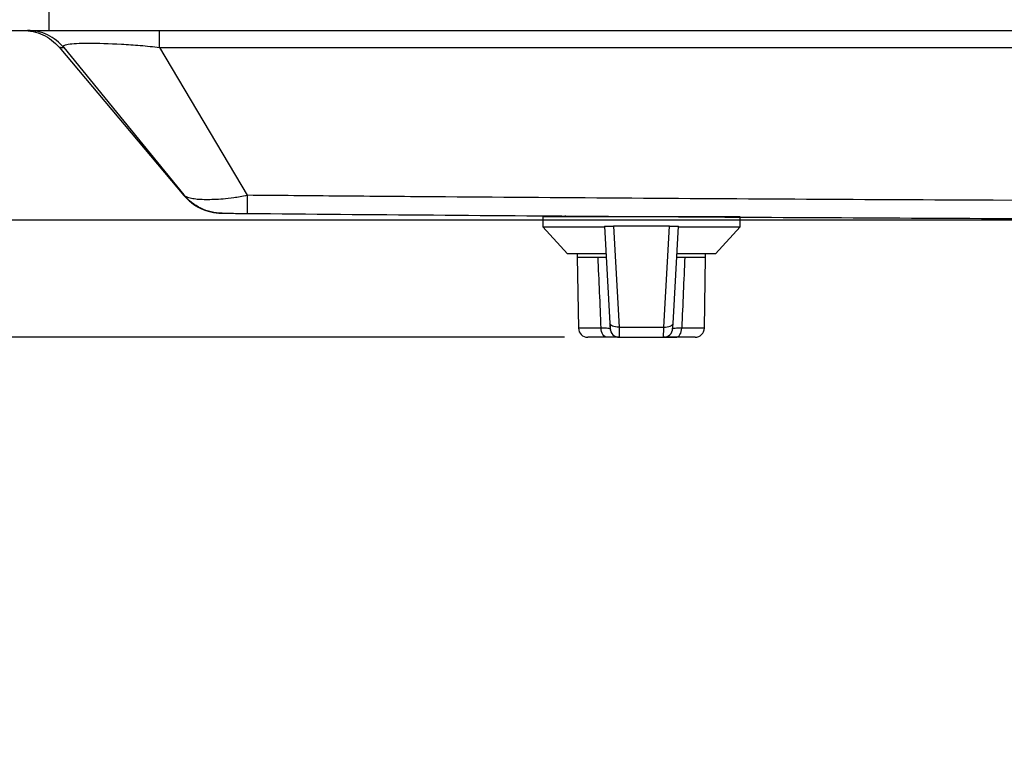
# Model space of a CAD drawing. Header units: inches. Extents: x 1.7 to 75.2, y 1.7 to 57.7.
# Tile 10 of 34: x 7.6 to 13.9, y 37.6 to 42.2. Entities that reach past the tile are written whole.
import ezdxf

# ---------------------------------------------------------------- set-up
doc = ezdxf.new("R2010")
doc.units = ezdxf.units.IN
doc.header["$LTSCALE"] = 7
doc.header["$MEASUREMENT"] = 0
doc.layers.add('DIMENSIONS', color=140, linetype='Continuous', lineweight=25)
doc.styles.add('SLDTEXTSTYLE0', font='TXT', dxfattribs={"width": 0.7})
doc.dimstyles.new('SLDDIMSTYLE0', dxfattribs={"dimtxt": 0.594727, "dimasz": 0.91, "dimexe": 0, "dimexo": 0.0625, "dimgap": 0.148682, "dimtad": 0, "dimtih": 1, "dimtoh": 1, "dimrnd": 1e-09, "dimzin": 12, "dimdsep": 46, "dimtxsty": 'SLDTEXTSTYLE0', "dimsah": 1, "dimcen": 0.09, "dimadec": 0, "dimazin": 3, "dimtfac": 1, "dimtofl": 0, "dimtmove": 0, "dimatfit": 3, "dimfxl": 0, "dimfrac": 2, "dimtolj": 1, "dimtzin": 12, "dimarcsym": 0})
doc.dimstyles.new('SLDDIMSTYLE1', dxfattribs={"dimtxt": 0.594727, "dimasz": 0.91, "dimexe": 0, "dimexo": 0.0625, "dimgap": 0.148682, "dimtad": 0, "dimtih": 1, "dimtoh": 1, "dimrnd": 1e-09, "dimdsep": 46, "dimtxsty": 'SLDTEXTSTYLE0', "dimsah": 1, "dimcen": 0.09, "dimadec": 0, "dimazin": 2, "dimtfac": 1, "dimtmove": 0, "dimatfit": 0, "dimfxl": 0, "dimfrac": 2, "dimtolj": 1, "dimtzin": 12, "dimarcsym": 0})

# ---------------------------------------------------------------- blocks, each defined once
blk = doc.blocks.new('_D_9')
at = {"layer": 'DIMENSIONS'}
for p, q in [((2.9811, 45.4252), (2.7814, 45.4252)), ((2.7814, 45.4252), (2.7814, 44.48)), ((4.7484, 45.4252), (4.9481, 45.4252)), ((4.9481, 45.4252), (4.9481, 44.48)), ((5.8206, 45.4252), (6.6492, 45.4252)), ((6.6492, 45.4252), (6.6492, 43.5946)), ((2.7814, 44.48), (2.9811, 44.48)), ((4.9481, 44.48), (4.7484, 44.48)), ((7.7002, 43.5946), (5.7742, 43.5946)), ((6.6492, 40.9309), (6.6492, 43.5946)), ((17.9108, 40.9309), (5.7742, 40.9309))]:
    blk.add_line(p, q, dxfattribs=at)
for points in [[(6.6492, 43.5946), (6.5092, 42.6846), (6.7892, 42.6846)], [(6.6492, 40.9309), (6.7892, 41.8409), (6.5092, 41.8409)]]:
    blk.add_solid(points, dxfattribs=at)
at = {"layer": 'DIMENSIONS', "char_height": 0.58333, "attachment_point": 1, "style": 'SLDTEXTSTYLE0'}
for s, insert in [('2.66', (2.9811, 46.3103)), ('67.7', (2.9811, 45.2319))]:
    blk.add_mtext(s, dxfattribs=dict(at, insert=insert))
blk = doc.blocks.new('_D_10')
at = {"layer": 'DIMENSIONS'}
for p, q in [((6.6492, 40.9309), (6.6492, 42.6809)), ((17.9108, 40.9309), (5.7742, 40.9309)), ((11.1217, 40.1832), (5.7742, 40.1832)), ((6.6492, 38.5702), (6.6492, 40.1832)), ((2.9811, 38.5702), (2.7814, 38.5702)), ((2.7814, 38.5702), (2.7814, 37.625)), ((4.7484, 38.5702), (4.9481, 38.5702)), ((4.9481, 38.5702), (4.9481, 37.625)), ((5.8206, 38.5702), (6.6492, 38.5702)), ((2.7814, 37.625), (2.9811, 37.625)), ((4.9481, 37.625), (4.7484, 37.625))]:
    blk.add_line(p, q, dxfattribs=at)
for points in [[(6.6492, 40.9309), (6.7892, 41.8409), (6.5092, 41.8409)], [(6.6492, 40.1832), (6.5092, 39.2732), (6.7892, 39.2732)]]:
    blk.add_solid(points, dxfattribs=at)
at = {"layer": 'DIMENSIONS', "char_height": 0.58333, "attachment_point": 1, "style": 'SLDTEXTSTYLE0'}
for s, insert in [('0.75', (2.9811, 39.4553)), ('19.0', (2.9811, 38.3769))]:
    blk.add_mtext(s, dxfattribs=dict(at, insert=insert))
blk = doc.blocks.new('_D_11')
at = {"layer": 'DIMENSIONS'}
for p, q in [((7.9127, 43.9659), (3.0856, 43.9659)), ((3.9606, 43.9659), (3.9606, 43.1832)), ((3.0769, 42.1049), (2.8772, 42.1049)), ((2.8772, 42.1049), (2.8772, 41.1597)), ((4.8442, 42.1049), (5.0439, 42.1049)), ((5.0439, 42.1049), (5.0439, 41.1597)), ((2.8772, 41.1597), (3.0769, 41.1597)), ((5.0439, 41.1597), (4.8442, 41.1597)), ((3.9606, 40.1832), (3.9606, 41.0265)), ((11.1217, 40.1832), (3.0856, 40.1832))]:
    blk.add_line(p, q, dxfattribs=at)
for points in [[(3.9606, 43.9659), (3.8206, 43.0559), (4.1006, 43.0559)], [(3.9606, 40.1832), (4.1006, 41.0932), (3.8206, 41.0932)]]:
    blk.add_solid(points, dxfattribs=at)
at = {"layer": 'DIMENSIONS', "char_height": 0.58333, "attachment_point": 1, "style": 'SLDTEXTSTYLE0'}
for s, insert in [('3.78', (3.0769, 42.99)), ('96.1', (3.0769, 41.9116))]:
    blk.add_mtext(s, dxfattribs=dict(at, insert=insert))

msp = doc.modelspace()

# ---------------------------------------------------------------- linework, layer by layer
for p, q in [((7.3315, 42.1409), (7.8336, 42.1409)), ((7.8336, 42.1409), (29.3917, 42.1409)), ((7.898, 42.0339), (7.8977, 42.034)), ((7.8978, 42.034), (8.6932, 41.0882)), ((7.9282, 42.031), (8.6929, 41.0923)), ((8.5396, 42.0324), (9.0987, 41.0888)), ((10.9828, 40.9512), (10.9828, 40.8882)), ((12.2426, 40.9512), (10.9828, 40.9512)), ((11.0812, 40.9604), (11.0812, 40.9512)), ((11.1276, 40.9512), (11.1276, 40.9601)), ((12.2426, 40.8882), (12.2426, 40.9512)), ((10.9828, 40.8882), (11.1402, 40.715)), ((10.9828, 40.8882), (11.2196, 40.8882)), ((11.2196, 40.8882), (11.3767, 40.8882)), ((11.3765, 40.8918), (11.4109, 40.2716)), ((11.7912, 40.8918), (11.4341, 40.8918)), ((11.4341, 40.8918), (11.4699, 40.2485)), ((11.7555, 40.2485), (11.7912, 40.8918)), ((11.8144, 40.2716), (11.8489, 40.8918)), ((11.8487, 40.8882), (12.2426, 40.8882)), ((12.0851, 40.715), (12.2426, 40.8882)), ((11.3837, 40.715), (11.1402, 40.715)), ((11.2036, 40.715), (11.2032, 40.695)), ((12.0851, 40.715), (11.8391, 40.715)), ((12.0221, 40.695), (12.0218, 40.715)), ((11.2032, 40.695), (11.2112, 40.2412)), ((11.2032, 40.695), (11.3362, 40.695)), ((11.8892, 40.695), (12.0221, 40.695)), ((12.0142, 40.2412), (12.0221, 40.695)), ((11.3558, 40.2412), (11.2112, 40.2412)), ((11.4699, 40.2485), (11.7555, 40.2485)), ((12.0142, 40.2412), (11.8696, 40.2412)), ((11.3936, 40.1832), (11.2702, 40.1832)), ((11.4717, 40.1832), (11.7537, 40.1832)), ((11.7658, 40.1832), (11.7537, 40.1832)), ((11.9552, 40.1832), (11.8318, 40.1832))]:
    msp.add_line(p, q)
at = {"flags": 128}
for points in [[(11.4699, 40.2485), (11.4586, 40.2484), (11.4476, 40.2494), (11.4376, 40.2513), (11.4287, 40.2541), (11.4214, 40.2577), (11.4158, 40.2619), (11.4123, 40.2666), (11.4109, 40.2716)], [(11.7555, 40.2485), (11.7668, 40.2484), (11.7777, 40.2494), (11.7878, 40.2513), (11.7967, 40.2541), (11.804, 40.2577), (11.8095, 40.2619), (11.8131, 40.2666), (11.8144, 40.2716)], [(11.3936, 40.1832), (11.3863, 40.1843), (11.3792, 40.1876), (11.3728, 40.1929), (11.3671, 40.2001), (11.3624, 40.2089), (11.3588, 40.2189), (11.3566, 40.2298), (11.3558, 40.2412)], [(11.8318, 40.1832), (11.8391, 40.1843), (11.8461, 40.1876), (11.8526, 40.1929), (11.8583, 40.2001), (11.863, 40.2089), (11.8665, 40.2189), (11.8687, 40.2298), (11.8696, 40.2412)]]:
    msp.add_lwpolyline(points, dxfattribs=at)
for centre, radius, start, end in [((10.8777, 42.2455), 3.0458, 179.39256, 181.96873), ((11.2702, 40.2422), 0.0591, 181, 269.99999), ((11.4717, 40.2422), 0.0591, 183.17983, 270), ((11.7537, 40.2422), 0.0591, 270, 356.82017), ((11.9552, 40.2422), 0.0591, 270.00001, 359)]:
    msp.add_arc(centre, radius, start, end)
for points, knots in [([(7.6681, 42.1409), (7.6899, 42.1395), (7.7335, 42.1367), (7.7956, 42.1147), (7.8525, 42.0814), (7.8826, 42.0498), (7.8977, 42.034)], [0, 0, 0, 0, 0.249993, 0.499986, 0.749955, 1, 1, 1, 1]), ([(7.9282, 42.031), (7.9002, 42.0652), (7.8645, 42.0931), (7.7846, 42.1309), (7.7404, 42.1409), (7.6962, 42.1409)], [0, 0, 0, 0, 0.5, 0.5, 1, 1, 1, 1]), ([(8.5396, 42.0324), (8.5393, 42.0662), (8.539, 42.0938), (8.5384, 42.131), (8.538, 42.1409), (8.5376, 42.1409)], [0, 0, 0, 0, 0.5, 0.5, 1, 1, 1, 1]), ([(7.8977, 42.034), (7.8977, 42.034), (7.9003, 42.0337), (7.9079, 42.033), (7.9111, 42.0327), (7.9168, 42.0321), (7.9189, 42.0319), (7.9222, 42.0315), (7.9234, 42.0314), (7.9252, 42.0312), (7.9258, 42.0311), (7.9267, 42.0311), (7.927, 42.031), (7.9277, 42.0309), (7.928, 42.0309), (7.9282, 42.031)], [0, 0, 0, 0, 0.5, 0.5, 0.75, 0.75, 0.875, 0.875, 0.9375, 0.9375, 0.96875, 0.96875, 0.984375, 0.984375, 1, 1, 1, 1]), ([(7.9282, 42.031), (7.9244, 42.0361), (7.9247, 42.0404), (7.9342, 42.0476), (7.9434, 42.0505), (7.9704, 42.0551), (7.9882, 42.0568), (8.032, 42.0591), (8.0579, 42.0597), (8.1459, 42.0599), (8.2178, 42.0578), (8.3348, 42.0513), (8.3753, 42.0485), (8.4574, 42.0415), (8.4989, 42.0373), (8.5396, 42.0324)], [0, 0, 0, 0, 0.125, 0.125, 0.25, 0.25, 0.375, 0.375, 0.5, 0.5, 0.75, 0.75, 0.875, 0.875, 1, 1, 1, 1]), ([(8.5396, 42.0324), (8.7489, 42.0322), (8.959, 42.0323), (9.3789, 42.0324), (9.5888, 42.0324), (10.2183, 42.0325), (10.638, 42.0325), (11.8972, 42.0326), (12.7367, 42.0326), (15.2549, 42.0326), (16.9338, 42.0327), (20.2916, 42.0327), (21.9704, 42.0326), (24.4887, 42.0326), (25.3281, 42.0326), (26.5873, 42.0325), (27.007, 42.0325), (27.6366, 42.0324), (27.8464, 42.0324), (28.2664, 42.0323), (28.4764, 42.0322), (28.6858, 42.0324)], [0, 0, 0, 0, 0.03125, 0.03125, 0.0625, 0.0625, 0.125, 0.125, 0.25, 0.25, 0.5, 0.5, 0.75, 0.75, 0.875, 0.875, 0.9375, 0.9375, 0.96875, 0.96875, 1, 1, 1, 1]), ([(8.6929, 41.0923), (8.6928, 41.0919), (8.6928, 41.0913), (8.6929, 41.0904), (8.6929, 41.0897), (8.6929, 41.0889), (8.6929, 41.0882), (8.6929, 41.0885), (8.6929, 41.0885)], [0, 0, 0, 0, 0.13993, 0.279826, 0.419729, 0.559632, 0.999328, 1, 1, 1, 1]), ([(9.0987, 41.0888), (9.0817, 41.0847), (9.0666, 41.0817), (9.0385, 41.0766), (9.0254, 41.0745), (8.9881, 41.0692), (8.9656, 41.0668), (8.9239, 41.0633), (8.9045, 41.0622), (8.868, 41.0607), (8.8509, 41.0604), (8.819, 41.0607), (8.804, 41.0613), (8.7761, 41.0632), (8.7631, 41.0646), (8.7392, 41.0687), (8.7282, 41.0713), (8.7136, 41.0771), (8.7089, 41.0793), (8.7004, 41.0847), (8.6964, 41.088), (8.6929, 41.0923)], [0, 0, 0, 0, 0.0625, 0.0625, 0.125, 0.125, 0.25, 0.25, 0.375, 0.375, 0.5, 0.5, 0.625, 0.625, 0.75, 0.75, 0.875, 0.875, 0.9375, 0.9375, 1, 1, 1, 1]), ([(8.938, 40.9745), (8.8912, 40.9749), (8.8445, 40.9858), (8.7601, 41.0264), (8.7224, 41.056), (8.6929, 41.0923)], [0, 0, 0, 0, 0.5, 0.5, 1, 1, 1, 1]), ([(8.6929, 41.0885), (8.7088, 41.0719), (8.7407, 41.0385), (8.8005, 41.0031), (8.8659, 40.9794), (8.9119, 40.9762), (8.9349, 40.9745)], [0, 0, 0, 0, 0.249993, 0.499986, 0.749957, 1, 1, 1, 1]), ([(9.0987, 41.0888), (9.0984, 41.0528), (9.0981, 41.0233), (9.0978, 40.9836), (9.0977, 40.9731), (9.0977, 40.9731)], [0, 0, 0, 0, 0.5, 0.5, 1, 1, 1, 1]), ([(28.1266, 41.0888), (28.027, 41.0881), (27.9281, 41.0872), (27.7301, 41.0854), (27.631, 41.0845), (27.3337, 41.0821), (27.1355, 41.0804), (26.541, 41.0757), (26.1446, 41.0729), (24.9554, 41.0649), (24.1625, 41.0605), (21.784, 41.0498), (20.1984, 41.0463), (17.027, 41.0463), (15.4413, 41.0498), (13.0628, 41.0605), (12.27, 41.0649), (11.0807, 41.0729), (10.6844, 41.0757), (10.0898, 41.0804), (9.8917, 41.0821), (9.5943, 41.0845), (9.4952, 41.0854), (9.2973, 41.0872), (9.1983, 41.0881), (9.0987, 41.0888)], [0, 0, 0, 0, 0.015625, 0.015625, 0.03125, 0.03125, 0.0625, 0.0625, 0.125, 0.125, 0.25, 0.25, 0.5, 0.5, 0.75, 0.75, 0.875, 0.875, 0.9375, 0.9375, 0.96875, 0.96875, 0.984375, 0.984375, 1, 1, 1, 1]), ([(8.9353, 40.9745), (8.9352, 40.9745), (8.9341, 40.9745), (8.9362, 40.9745), (8.938, 40.9745)], [0, 0, 0, 0, 0.118828, 1, 1, 1, 1]), ([(8.938, 40.9745), (8.938, 40.9745), (8.9395, 40.9745), (8.9444, 40.9744), (8.9479, 40.9744), (8.961, 40.9743), (8.9731, 40.9742), (9.0023, 40.9739), (9.0194, 40.9738), (9.0474, 40.9735), (9.0571, 40.9734), (9.0771, 40.9733), (9.0874, 40.9732), (9.0977, 40.9731)], [0, 0, 0, 0, 0.125, 0.125, 0.25, 0.25, 0.5, 0.5, 0.75, 0.75, 0.875, 0.875, 1, 1, 1, 1]), ([(9.0977, 40.9731), (9.8906, 40.966), (10.6835, 40.9599), (12.2693, 40.9493), (13.0622, 40.9449), (15.441, 40.9344), (17.0268, 40.9309), (20.1985, 40.9309), (21.7844, 40.9344), (24.1631, 40.9449), (24.956, 40.9493), (26.5418, 40.9599), (27.3347, 40.966), (28.1276, 40.9731)], [0, 0, 0, 0, 0.125, 0.125, 0.25, 0.25, 0.5, 0.5, 0.75, 0.75, 0.875, 0.875, 1, 1, 1, 1]), ([(11.3765, 40.8918), (11.3765, 40.8918), (11.3777, 40.8918), (11.3833, 40.8918), (11.3877, 40.8918), (11.3989, 40.8918), (11.4057, 40.8918), (11.4199, 40.8918), (11.4273, 40.8918), (11.4341, 40.8918)], [0, 0, 0, 0, 0.25, 0.25, 0.5, 0.5, 0.75, 0.75, 1, 1, 1, 1]), ([(11.7912, 40.8918), (11.7981, 40.8918), (11.8055, 40.8918), (11.8197, 40.8918), (11.8265, 40.8918), (11.8377, 40.8918), (11.8421, 40.8918), (11.8477, 40.8918), (11.8489, 40.8918), (11.8489, 40.8918)], [0, 0, 0, 0, 0.25, 0.25, 0.5, 0.5, 0.75, 0.75, 1, 1, 1, 1]), ([(11.3362, 40.695), (11.3526, 40.695), (11.3793, 40.695), (11.3836, 40.695), (11.3852, 40.695)], [0, 0, 0, 0, 0.618285, 1, 1, 1, 1]), ([(11.8408, 40.695), (11.8435, 40.695), (11.8488, 40.695), (11.876, 40.695), (11.8892, 40.695)], [0, 0, 0, 0, 0.51459, 1, 1, 1, 1]), ([(11.4109, 40.2716), (11.4112, 40.2666), (11.4114, 40.2622), (11.4119, 40.2542), (11.4121, 40.2506), (11.4124, 40.2449), (11.4125, 40.2427), (11.4127, 40.2397), (11.4127, 40.2389), (11.4127, 40.2389)], [0, 0, 0, 0, 0.25, 0.25, 0.5, 0.5, 0.75, 0.75, 1, 1, 1, 1]), ([(11.4121, 40.267), (11.4124, 40.2615), (11.413, 40.2505), (11.4137, 40.2383), (11.4142, 40.2301), (11.4142, 40.2291), (11.4142, 40.2285)], [0, 0, 0, 0, 0.249922, 0.499878, 0.749895, 1, 1, 1, 1]), ([(11.8111, 40.2285), (11.8111, 40.2291), (11.8112, 40.2301), (11.8117, 40.2383), (11.8123, 40.2505), (11.813, 40.2615), (11.8133, 40.267)], [0, 0, 0, 0, 0.250105, 0.5001216, 0.7500779, 1, 1, 1, 1]), ([(11.8126, 40.2389), (11.8126, 40.2389), (11.8127, 40.2397), (11.8128, 40.2427), (11.813, 40.2449), (11.8133, 40.2506), (11.8135, 40.2542), (11.8139, 40.2622), (11.8142, 40.2666), (11.8144, 40.2716)], [0, 0, 0, 0, 0.25, 0.25, 0.5, 0.5, 0.75, 0.75, 1, 1, 1, 1]), ([(11.4127, 40.2389), (11.4127, 40.2391), (11.4076, 40.2395), (11.3879, 40.2402), (11.3735, 40.2407), (11.3558, 40.2412)], [0, 0, 0, 0, 0.5, 0.5, 1, 1, 1, 1]), ([(11.4699, 40.2485), (11.4699, 40.2464), (11.47, 40.2423), (11.4702, 40.2365), (11.4704, 40.2309), (11.4705, 40.2256), (11.4706, 40.2206), (11.4708, 40.2159), (11.4709, 40.2116), (11.471, 40.2075), (11.4711, 40.2038), (11.4712, 40.2004), (11.4713, 40.1973), (11.4714, 40.1945), (11.4714, 40.192), (11.4715, 40.1899), (11.4715, 40.188), (11.4716, 40.1865), (11.4716, 40.1853), (11.4717, 40.1843), (11.4717, 40.1837), (11.4717, 40.1832), (11.4717, 40.1832), (11.4717, 40.1832)], [0, 0, 0, 0, 0.0530782, 0.1056101, 0.1575959, 0.2090355, 0.2599289, 0.3102764, 0.3600778, 0.4093333, 0.4580428, 0.5062066, 0.5538245, 0.6008967, 0.6474233, 0.6934042, 0.7388396, 0.7837296, 0.8280741, 0.8718734, 0.9151274, 0.9578362, 1, 1, 1, 1]), ([(11.7537, 40.1832), (11.7537, 40.1832), (11.7537, 40.1833), (11.7537, 40.184), (11.7537, 40.185), (11.7538, 40.1866), (11.7538, 40.1885), (11.7539, 40.1909), (11.754, 40.1938), (11.754, 40.197), (11.7542, 40.2015), (11.7543, 40.2076), (11.7546, 40.2157), (11.7548, 40.2253), (11.7551, 40.2362), (11.7554, 40.2443), (11.7555, 40.2485)], [0, 0, 0, 0, 0.054255, 0.108836, 0.163743, 0.218976, 0.274537, 0.330424, 0.386638, 0.443178, 0.500047, 0.591913, 0.687841, 0.787832, 0.891885, 1, 1, 1, 1]), ([(11.8696, 40.2412), (11.8519, 40.2407), (11.8374, 40.2402), (11.8178, 40.2395), (11.8126, 40.2391), (11.8126, 40.2389)], [0, 0, 0, 0, 0.5, 0.5, 1, 1, 1, 1]), ([(11.4661, 40.1832), (11.4659, 40.1832), (11.4637, 40.1832), (11.444, 40.1832), (11.4126, 40.1832), (11.3936, 40.1832)], [0, 0, 0, 0, 0.04448, 0.421737, 1, 1, 1, 1]), ([(11.7641, 40.1841), (11.7643, 40.1841), (11.7646, 40.1841), (11.7707, 40.1841), (11.7717, 40.1841)], [0, 0, 0, 0, 0.829335, 1, 1, 1, 1]), ([(11.8318, 40.1832), (11.8185, 40.1832), (11.8065, 40.1832), (11.7853, 40.1832), (11.7763, 40.1832), (11.7695, 40.1832)], [0, 0, 0, 0, 0.5, 0.5, 1, 1, 1, 1]), ([(11.7717, 40.1841), (11.7752, 40.184), (11.7829, 40.184), (11.8056, 40.1841), (11.8275, 40.1841), (11.8385, 40.1841)], [0, 0, 0, 0, 0.285562, 0.642912, 1, 1, 1, 1])]:
    msp.add_open_spline(points, degree=3, knots=knots)
for points in [[(11.3558, 40.2412), (11.3492, 40.3945), (11.3426, 40.546), (11.3362, 40.695)], [(11.8892, 40.695), (11.8827, 40.546), (11.8762, 40.3945), (11.8696, 40.2412)]]:
    msp.add_open_spline(points, degree=3)
at = {"layer": 'DIMENSIONS'}
msp.add_line((18.2608, 40.9309), (10.3048, 40.9309), dxfattribs=at)

# ---------------------------------------------------------------- dimensions: what is measured, and where the dimension line sits
for base, p1, p2, dimstyle, picture, middle in [((6.6492, 43.5946), (18.2608, 40.9309), (8.0502, 43.5946), 'SLDDIMSTYLE0', '_D_9', (6.6492, 45.4252)), ((3.9606, 43.9659), (11.4717, 40.1832), (8.2627, 43.9659), 'SLDDIMSTYLE0', '_D_11', (3.9606, 42.1049)), ((6.6492, 40.1832), (18.2608, 40.9309), (11.4717, 40.1832), 'SLDDIMSTYLE1', '_D_10', (6.6492, 38.5702))]:
    dim = msp.add_linear_dim(base=base, p1=p1, p2=p2, angle=90, dimstyle=dimstyle, dxfattribs=at)
    dim.commit()
    dim.dimension.update_dxf_attribs({"geometry": picture, "text_midpoint": middle, "dimtype": 160})

doc.saveas('drawing.dxf')
